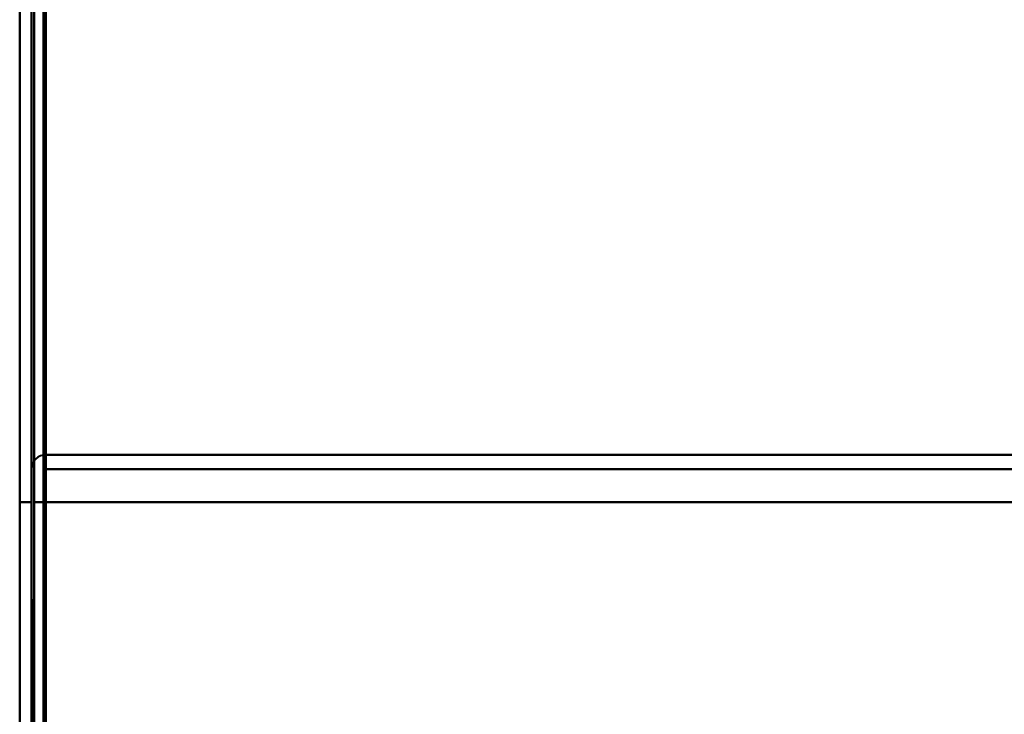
# Model space of a CAD drawing. Header units: millimetres. Extents: x -1352 to 2139, y -120 to 936.
# Tile 14 of 68: x -500 to -459, y 152 to 182. Entities that reach past the tile are written whole.
import ezdxf

# ---------------------------------------------------------------- set-up
doc = ezdxf.new("R2010")
doc.units = ezdxf.units.MM
doc.layers.add('G-IMPT', color=8, linetype='Continuous', lineweight=40)

# ---------------------------------------------------------------- blocks, each defined once
blk = doc.blocks.new('NEXA 400 CALQUES_dwg-748074-Avant')
at = {"layer": 'G-IMPT'}
for p, q in [((-500, 129.472), (-500, 827.272)), ((-499.5, 827.272), (-499.5, 129.472)), ((498.9, 163.352), (-498.9, 163.352)), ((-498.9, 162.752), (-498.9, 163.352)), ((-498.9, 162.752), (-498.9, 163.352)), ((-498.9, 163.352), (-498.9, 162.752)), ((-498.9, 163.352), (-498.9, 162.752))]:
    blk.add_line(p, q, dxfattribs=at)
at = {"layer": 'G-IMPT', "flags": 128}
for points in [[(-500, 827.772), (-500, 653.072), (-500, 478.372), (-500, 303.672), (-500, 128.972)], [(-500, 128.972), (-500, 303.672), (-500, 478.372), (-500, 653.072), (-500, 827.772)], [(-499.5, 128.972), (-499.5, 303.672), (-499.5, 478.372), (-499.5, 653.072), (-499.5, 827.772)], [(-499.4, 827.772), (-499.4, 653.072), (-499.4, 478.372), (-499.4, 303.672), (-499.4, 128.972)], [(-499.4, 128.972), (-499.4, 303.672), (-499.4, 478.372), (-499.4, 653.072), (-499.4, 827.772)], [(-499.4, 827.772), (-499.4, 653.072), (-499.4, 478.372), (-499.4, 303.672), (-499.4, 128.972)], [(-500, 161.372), (-500, 327.847), (-500, 494.322), (-500, 660.797), (-500, 827.272)], [(-500, 827.272), (-500, 652.822), (-500, 478.372), (-500, 303.922), (-500, 129.472)], [(-500, 827.272), (-500, 660.797), (-500, 494.322), (-500, 327.847), (-500, 161.372)], [(-500, 129.472), (-500, 303.922), (-500, 478.372), (-500, 652.822), (-500, 827.272)], [(-500, 827.272), (-500, 652.822), (-500, 478.372), (-500, 303.922), (-500, 129.472)], [(-500, 129.472), (-500, 303.922), (-500, 478.372), (-500, 652.822), (-500, 827.272)], [(-499.5, 129.472), (-499.5, 303.922), (-499.5, 478.372), (-499.5, 652.822), (-499.5, 827.272)], [(-499.5, 827.272), (-499.5, 652.822), (-499.5, 478.372), (-499.5, 303.922), (-499.5, 129.472)], [(-499.5, 129.472), (-499.5, 303.922), (-499.5, 478.372), (-499.5, 652.822), (-499.5, 827.272)], [(-499.5, 827.272), (-499.5, 652.822), (-499.5, 478.372), (-499.5, 303.922), (-499.5, 129.472)], [(-499.5, 129.472), (-499.5, 303.922), (-499.5, 478.372), (-499.5, 652.822), (-499.5, 827.272)], [(-499.5, 827.272), (-499.5, 652.822), (-499.5, 478.372), (-499.5, 303.922), (-499.5, 129.472)], [(-499, 827.372), (-499, 652.872), (-499, 478.372), (-499, 303.872), (-499, 129.372)], [(-499, 129.372), (-499, 303.872), (-499, 478.372), (-499, 652.872), (-499, 827.372)], [(-499, 827.272), (-499, 652.822), (-499, 478.372), (-499, 303.922), (-499, 129.472)], [(-499, 129.472), (-499, 303.922), (-499, 478.372), (-499, 652.822), (-499, 827.272)], [(-498.9, 827.272), (-498.9, 660.797), (-498.9, 494.322), (-498.9, 327.847), (-498.9, 161.372)], [(-498.9, 161.372), (-498.9, 327.847), (-498.9, 494.322), (-498.9, 660.797), (-498.9, 827.272)], [(-498.95, 162.852), (-498.938, 162.977), (-498.925, 163.102), (-498.913, 163.227), (-498.9, 163.352)], [(-498.9, 163.352), (-498.913, 163.227), (-498.925, 163.102), (-498.938, 162.977), (-498.95, 162.852)], [(-498.9, 163.352), (-249.45, 163.352), (0, 163.352), (249.45, 163.352), (498.9, 163.352)], [(498.9, 163.352), (249.45, 163.352), (0, 163.352), (-249.45, 163.352), (-498.9, 163.352)], [(498.9, 163.352), (249.45, 163.352), (0, 163.352), (-249.45, 163.352), (-498.9, 163.352)], [(-498.9, 163.352), (-249.45, 163.352), (0, 163.352), (249.45, 163.352), (498.9, 163.352)], [(-498.9, 162.852), (-498.9, 162.977), (-498.9, 163.102), (-498.9, 163.227), (-498.9, 163.352)], [(-498.9, 163.352), (-498.9, 163.227), (-498.9, 163.102), (-498.9, 162.977), (-498.9, 162.852)], [(-499.5, 161.372), (-499.5, 161.717), (-499.5, 162.062), (-499.5, 162.407), (-499.5, 162.752)], [(-499.5, 162.752), (-499.5, 162.407), (-499.5, 162.062), (-499.5, 161.717), (-499.5, 161.372)], [(-499.5, 162.752), (-499.5, 162.407), (-499.5, 162.062), (-499.5, 161.717), (-499.5, 161.372)], [(-499.5, 161.372), (-499.5, 161.717), (-499.5, 162.062), (-499.5, 162.407), (-499.5, 162.752)], [(-499, 129.852), (-498.988, 138.102), (-498.975, 146.352), (-498.963, 154.602), (-498.95, 162.852)], [(-498.95, 162.852), (-498.963, 154.602), (-498.975, 146.352), (-498.988, 138.102), (-499, 129.852)], [(-499, 128.872), (-498.988, 137.367), (-498.975, 145.862), (-498.963, 154.357), (-498.95, 162.852)], [(-499, 128.872), (-499, 137.367), (-499, 145.862), (-499, 154.357), (-499, 162.852)], [(-499, 162.852), (-499, 154.602), (-499, 146.352), (-499, 138.102), (-499, 129.852)], [(-499, 129.852), (-499, 138.102), (-499, 146.352), (-499, 154.602), (-499, 162.852)], [(-499, 162.852), (-499, 154.357), (-499, 145.862), (-499, 137.367), (-499, 128.872)], [(-498.95, 162.852), (-498.963, 154.357), (-498.975, 145.862), (-498.988, 137.367), (-499, 128.872)], [(-498.95, 162.852), (-498.938, 154.602), (-498.925, 146.352), (-498.913, 138.102), (-498.9, 129.852)], [(-498.9, 129.852), (-498.913, 138.102), (-498.925, 146.352), (-498.938, 154.602), (-498.95, 162.852)], [(-498.9, 129.852), (-498.9, 138.102), (-498.9, 146.352), (-498.9, 154.602), (-498.9, 162.852)], [(-498.9, 162.852), (-498.9, 154.602), (-498.9, 146.352), (-498.9, 138.102), (-498.9, 129.852)], [(498.9, 162.752), (249.45, 162.752), (0, 162.752), (-249.45, 162.752), (-498.9, 162.752)], [(-498.9, 162.752), (-249.45, 162.752), (0, 162.752), (249.45, 162.752), (498.9, 162.752)], [(-498.9, 161.372), (-498.9, 161.717), (-498.9, 162.062), (-498.9, 162.407), (-498.9, 162.752)], [(-498.9, 162.752), (-249.45, 162.752), (0, 162.752), (249.45, 162.752), (498.9, 162.752)], [(-498.9, 162.752), (-498.9, 162.407), (-498.9, 162.062), (-498.9, 161.717), (-498.9, 161.372)], [(-498.9, 161.372), (-498.9, 161.717), (-498.9, 162.062), (-498.9, 162.407), (-498.9, 162.752)], [(498.9, 162.752), (249.45, 162.752), (0, 162.752), (-249.45, 162.752), (-498.9, 162.752)], [(-498.9, 162.752), (-498.9, 162.407), (-498.9, 162.062), (-498.9, 161.717), (-498.9, 161.372)], [(-500, 129.472), (-500, 137.447), (-500, 145.422), (-500, 153.397), (-500, 161.372)], [(-500, 161.372), (-500, 153.397), (-500, 145.422), (-500, 137.447), (-500, 129.472)], [(-500, 128.972), (-500, 137.072), (-500, 145.172), (-500, 153.272), (-500, 161.372)], [(-500, 161.372), (-500, 153.397), (-500, 145.422), (-500, 137.447), (-500, 129.472)], [(-499.5, 161.372), (-499.625, 161.372), (-499.75, 161.372), (-499.875, 161.372), (-500, 161.372)], [(-500, 161.372), (-499.875, 161.372), (-499.75, 161.372), (-499.625, 161.372), (-499.5, 161.372)], [(-500, 129.472), (-500, 137.447), (-500, 145.422), (-500, 153.397), (-500, 161.372)], [(-500, 161.372), (-499.875, 161.372), (-499.75, 161.372), (-499.625, 161.372), (-499.5, 161.372)], [(-499.5, 161.372), (-499.625, 161.372), (-499.75, 161.372), (-499.875, 161.372), (-500, 161.372)], [(-500, 161.372), (-500, 153.272), (-500, 145.172), (-500, 137.072), (-500, 128.972)], [(-499.5, 161.372), (-499.5, 153.492), (-499.5, 145.612), (-499.5, 137.732), (-499.5, 129.852)], [(-499.5, 129.852), (-499.5, 137.732), (-499.5, 145.612), (-499.5, 153.492), (-499.5, 161.372)], [(-499.5, 161.372), (-499.5, 153.492), (-499.5, 145.612), (-499.5, 137.732), (-499.5, 129.852)], [(-499.5, 129.852), (-499.5, 137.732), (-499.5, 145.612), (-499.5, 153.492), (-499.5, 161.372)], [(-499.5, 161.372), (-499.5, 153.272), (-499.5, 145.172), (-499.5, 137.072), (-499.5, 128.972)], [(-499.5, 128.972), (-499.5, 137.072), (-499.5, 145.172), (-499.5, 153.272), (-499.5, 161.372)], [(-499.5, 161.372), (-499.488, 153.26), (-499.475, 145.147), (-499.463, 137.035), (-499.45, 128.922)], [(-499.45, 128.922), (-499.463, 137.035), (-499.475, 145.147), (-499.488, 153.26), (-499.5, 161.372)], [(-499.4, 161.372), (-499.275, 161.372), (-499.15, 161.372), (-499.025, 161.372), (-498.9, 161.372)], [(-498.9, 161.372), (-499.025, 161.372), (-499.15, 161.372), (-499.275, 161.372), (-499.4, 161.372)], [(-498.9, 161.372), (-499.025, 161.372), (-499.15, 161.372), (-499.275, 161.372), (-499.4, 161.372)], [(-499.4, 161.372), (-499.4, 153.272), (-499.4, 145.172), (-499.4, 137.072), (-499.4, 128.972)], [(-499.4, 128.972), (-499.4, 137.072), (-499.4, 145.172), (-499.4, 153.272), (-499.4, 161.372)], [(-499.4, 161.372), (-499.275, 161.372), (-499.15, 161.372), (-499.025, 161.372), (-498.9, 161.372)], [(-498.9, 161.372), (-499.025, 161.372), (-499.15, 161.372), (-499.275, 161.372), (-499.4, 161.372)], [(-499.4, 161.372), (-249.7, 161.372), (0, 161.372), (249.7, 161.372), (499.4, 161.372)], [(-499.4, 128.972), (-499.4, 137.072), (-499.4, 145.172), (-499.4, 153.272), (-499.4, 161.372)], [(-499.4, 161.372), (-499.275, 161.372), (-499.15, 161.372), (-499.025, 161.372), (-498.9, 161.372)], [(-499.4, 128.922), (-499.4, 137.035), (-499.4, 145.147), (-499.4, 153.26), (-499.4, 161.372)], [(-499.4, 161.372), (-499.4, 153.272), (-499.4, 145.172), (-499.4, 137.072), (-499.4, 128.972)], [(-499.4, 128.972), (-499.4, 137.072), (-499.4, 145.172), (-499.4, 153.272), (-499.4, 161.372)], [(-499.4, 161.372), (-499.4, 153.26), (-499.4, 145.147), (-499.4, 137.035), (-499.4, 128.922)], [(-499.4, 161.372), (-499.4, 153.272), (-499.4, 145.172), (-499.4, 137.072), (-499.4, 128.972)], [(499.4, 161.372), (249.7, 161.372), (0, 161.372), (-249.7, 161.372), (-499.4, 161.372)], [(-498.9, 161.372), (-249.45, 161.372), (0, 161.372), (249.45, 161.372), (498.9, 161.372)], [(498.9, 161.372), (249.45, 161.372), (0, 161.372), (-249.45, 161.372), (-498.9, 161.372)], [(-498.9, 161.372), (-498.9, 153.492), (-498.9, 145.612), (-498.9, 137.732), (-498.9, 129.852)], [(-498.9, 129.852), (-498.9, 137.732), (-498.9, 145.612), (-498.9, 153.492), (-498.9, 161.372)], [(-498.9, 161.372), (-249.45, 161.372), (0, 161.372), (249.45, 161.372), (498.9, 161.372)], [(-498.9, 129.472), (-498.9, 137.447), (-498.9, 145.422), (-498.9, 153.397), (-498.9, 161.372)], [(-498.9, 161.372), (-249.45, 161.372), (0, 161.372), (249.45, 161.372), (498.9, 161.372)], [(498.9, 161.372), (249.45, 161.372), (0, 161.372), (-249.45, 161.372), (-498.9, 161.372)], [(-498.9, 129.852), (-498.9, 137.732), (-498.9, 145.612), (-498.9, 153.492), (-498.9, 161.372)], [(-498.9, 161.372), (-498.9, 153.492), (-498.9, 145.612), (-498.9, 137.732), (-498.9, 129.852)], [(498.9, 161.372), (249.45, 161.372), (0, 161.372), (-249.45, 161.372), (-498.9, 161.372)], [(-498.9, 161.372), (-498.9, 153.397), (-498.9, 145.422), (-498.9, 137.447), (-498.9, 129.472)]]:
    blk.add_lwpolyline(points, dxfattribs=at)
at = {"layer": 'G-IMPT'}
blk.add_arc((-498.9, 162.752), 0.6, 90, 180, dxfattribs=at)
blk.add_arc((-498.9, 162.752), 0.6, 90, 180, dxfattribs=at)
blk.add_arc((-498.9, 162.752), 0.6, 90, 180, dxfattribs=at)
blk.add_arc((-498.9, 162.752), 0.6, 90, 180, dxfattribs=at)

msp = doc.modelspace()

# ---------------------------------------------------------------- block references
at = {"layer": 'G-IMPT'}
msp.add_blockref('NEXA 400 CALQUES_dwg-748074-Avant', (0, 0), dxfattribs=at)

doc.saveas('drawing.dxf')
